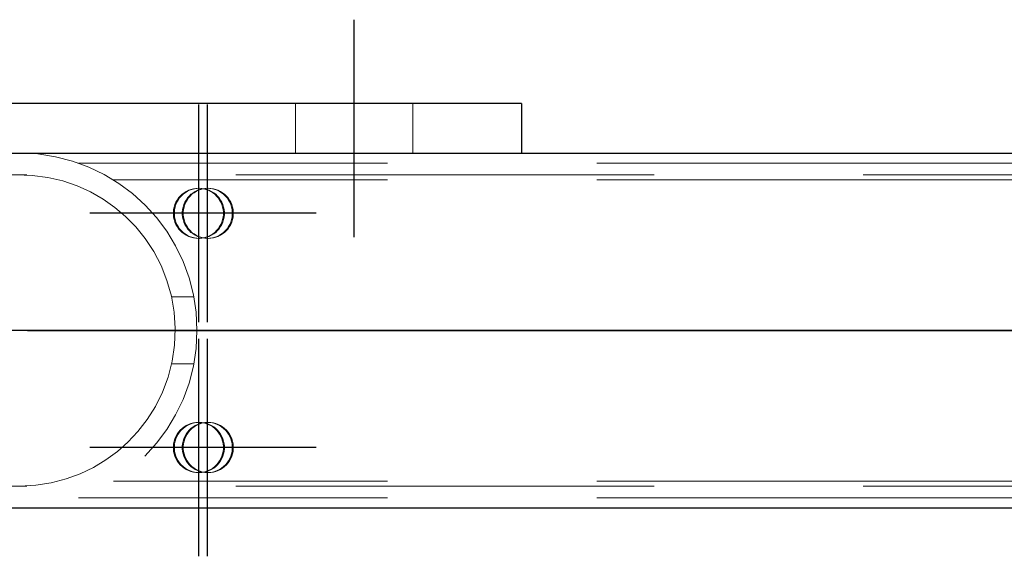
# Model space of a CAD drawing. Header units: millimetres. Extents: x -851 to 2, y 9346 to 10016.
# Tile 152 of 256: x -583.87 to -577.98, y 9391.58 to 9394.79. Entities that reach past the tile are written whole.
import ezdxf

# ---------------------------------------------------------------- set-up
doc = ezdxf.new("R2010")
doc.units = ezdxf.units.MM
doc.header["$LTSCALE"] = 10
doc.linetypes.add('HIDDEN', pattern=[0.375, 0.25, -0.125])
doc.linetypes.add('MITTE', pattern=[2, 1.25, -0.25, 0.25, -0.25])
for name, color, linetype, lineweight in [('PS_Hidden', 2, 'HIDDEN', 9), ('PS_Shape', 161, 'Continuous', 30), ('PS_SOLID', 7, 'Continuous', 30)]:
    doc.layers.add(name, color=color, linetype=linetype, lineweight=lineweight)
doc.layers.add('PS_Mid', color=5, linetype='MITTE')

# ---------------------------------------------------------------- blocks, each defined once
blk = doc.blocks.new('*X1129')
at = {"layer": 'PS_Hidden', "color": 2, "linetype": 'HIDDEN'}
for p, q in [((-582.2184, 9394.2892), (-582.2184, 9393.9892)), ((-581.5184, 9394.2892), (-581.5184, 9393.9892)), ((-580.8684, 9393.992), (-580.8684, 9393.9892)), ((-586.8684, 9393.9892), (-580.8684, 9393.9892)), ((-574.1684, 9393.932), (-583.5168, 9393.932)), ((-781.326, 9393.862), (-486.126, 9393.862)), ((-583.7929, 9393.859), (-583.89, 9393.8618)), ((-583.6997, 9393.8466), (-583.7929, 9393.859)), ((-583.6105, 9393.8256), (-583.6997, 9393.8466)), ((-583.5254, 9393.7965), (-583.6105, 9393.8256)), ((-574.1684, 9393.832), (-583.3084, 9393.832)), ((-583.4447, 9393.7598), (-583.5254, 9393.7965)), ((-583.369, 9393.7165), (-583.4447, 9393.7598)), ((-582.8727, 9393.7632), (-582.8855, 9393.7552)), ((-582.8796, 9393.7552), (-582.8667, 9393.7632)), ((-582.8591, 9393.7699), (-582.8727, 9393.7632)), ((-582.8667, 9393.7632), (-582.8531, 9393.7699)), ((-582.8448, 9393.7752), (-582.8591, 9393.7699)), ((-582.8531, 9393.7699), (-582.8389, 9393.7752)), ((-582.8301, 9393.779), (-582.8448, 9393.7752)), ((-582.8389, 9393.7752), (-582.8242, 9393.779)), ((-582.8193, 9393.7632), (-582.8322, 9393.7552)), ((-582.8152, 9393.7813), (-582.8301, 9393.779)), ((-582.8262, 9393.7552), (-582.8134, 9393.7632)), ((-582.8242, 9393.779), (-582.8092, 9393.7813)), ((-582.8057, 9393.7699), (-582.8193, 9393.7632)), ((-582.8, 9393.782), (-582.8152, 9393.7813)), ((-582.8134, 9393.7632), (-582.7998, 9393.7699)), ((-582.8092, 9393.7813), (-582.7941, 9393.782)), ((-582.7915, 9393.7752), (-582.8057, 9393.7699)), ((-582.7849, 9393.7813), (-582.8, 9393.782)), ((-582.7941, 9393.782), (-582.8, 9393.782)), ((-582.7998, 9393.7699), (-582.7855, 9393.7752)), ((-582.7941, 9393.782), (-582.7789, 9393.7813)), ((-582.7768, 9393.779), (-582.7915, 9393.7752)), ((-582.7855, 9393.7752), (-582.7708, 9393.779)), ((-582.7699, 9393.779), (-582.7849, 9393.7813)), ((-582.7789, 9393.7813), (-582.7639, 9393.779)), ((-582.7618, 9393.7813), (-582.7768, 9393.779)), ((-582.7708, 9393.779), (-582.7559, 9393.7813)), ((-582.7552, 9393.7752), (-582.7699, 9393.779)), ((-582.7639, 9393.779), (-582.7492, 9393.7752)), ((-582.7466, 9393.782), (-582.7618, 9393.7813)), ((-582.7559, 9393.7813), (-582.7407, 9393.782)), ((-582.741, 9393.7699), (-582.7552, 9393.7752)), ((-582.7492, 9393.7752), (-582.735, 9393.7699)), ((-582.7315, 9393.7813), (-582.7466, 9393.782)), ((-582.7407, 9393.782), (-582.7466, 9393.782)), ((-582.7273, 9393.7632), (-582.741, 9393.7699)), ((-582.7407, 9393.782), (-582.7256, 9393.7813)), ((-582.735, 9393.7699), (-582.7214, 9393.7632)), ((-582.7165, 9393.779), (-582.7315, 9393.7813)), ((-582.7145, 9393.7552), (-582.7273, 9393.7632)), ((-582.7256, 9393.7813), (-582.7106, 9393.779)), ((-582.7214, 9393.7632), (-582.7085, 9393.7552)), ((-582.7018, 9393.7752), (-582.7165, 9393.779)), ((-582.7106, 9393.779), (-582.6959, 9393.7752)), ((-582.6876, 9393.7699), (-582.7018, 9393.7752)), ((-582.6959, 9393.7752), (-582.6817, 9393.7699)), ((-582.674, 9393.7632), (-582.6876, 9393.7699)), ((-582.6817, 9393.7699), (-582.668, 9393.7632)), ((-582.6611, 9393.7552), (-582.674, 9393.7632)), ((-582.668, 9393.7632), (-582.6552, 9393.7552)), ((-583.299, 9393.6673), (-583.369, 9393.7165)), ((-582.9344, 9393.6981), (-582.9404, 9393.6841)), ((-582.9345, 9393.6841), (-582.9285, 9393.6981)), ((-582.9271, 9393.7114), (-582.9344, 9393.6981)), ((-582.9285, 9393.6981), (-582.9211, 9393.7114)), ((-582.9184, 9393.7239), (-582.9271, 9393.7114)), ((-582.9211, 9393.7114), (-582.9125, 9393.7239)), ((-582.9085, 9393.7354), (-582.9184, 9393.7239)), ((-582.9125, 9393.7239), (-582.9026, 9393.7354)), ((-582.8975, 9393.7459), (-582.9085, 9393.7354)), ((-582.9026, 9393.7354), (-582.8916, 9393.7459)), ((-582.8855, 9393.7552), (-582.8975, 9393.7459)), ((-582.8916, 9393.7459), (-582.8796, 9393.7552)), ((-582.8811, 9393.6981), (-582.887, 9393.6841)), ((-582.8737, 9393.7114), (-582.8811, 9393.6981)), ((-582.8811, 9393.6841), (-582.8751, 9393.6981)), ((-582.8751, 9393.6981), (-582.8678, 9393.7114)), ((-582.865, 9393.7239), (-582.8737, 9393.7114)), ((-582.8678, 9393.7114), (-582.8591, 9393.7239)), ((-582.8552, 9393.7354), (-582.865, 9393.7239)), ((-582.8591, 9393.7239), (-582.8492, 9393.7354)), ((-582.8442, 9393.7459), (-582.8552, 9393.7354)), ((-582.8492, 9393.7354), (-582.8382, 9393.7459)), ((-582.8322, 9393.7552), (-582.8442, 9393.7459)), ((-582.8382, 9393.7459), (-582.8262, 9393.7552)), ((-582.7025, 9393.7459), (-582.7145, 9393.7552)), ((-582.7085, 9393.7552), (-582.6965, 9393.7459)), ((-582.6915, 9393.7354), (-582.7025, 9393.7459)), ((-582.6965, 9393.7459), (-582.6855, 9393.7354)), ((-582.6816, 9393.7239), (-582.6915, 9393.7354)), ((-582.6855, 9393.7354), (-582.6757, 9393.7239)), ((-582.6729, 9393.7114), (-582.6816, 9393.7239)), ((-582.6757, 9393.7239), (-582.667, 9393.7114)), ((-582.6656, 9393.6981), (-582.6729, 9393.7114)), ((-582.667, 9393.7114), (-582.6596, 9393.6981)), ((-582.6596, 9393.6841), (-582.6656, 9393.6981)), ((-582.6491, 9393.7459), (-582.6611, 9393.7552)), ((-582.6596, 9393.6981), (-582.6537, 9393.6841)), ((-582.6552, 9393.7552), (-582.6432, 9393.7459)), ((-582.6381, 9393.7354), (-582.6491, 9393.7459)), ((-582.6432, 9393.7459), (-582.6322, 9393.7354)), ((-582.6282, 9393.7239), (-582.6381, 9393.7354)), ((-582.6322, 9393.7354), (-582.6223, 9393.7239)), ((-582.6196, 9393.7114), (-582.6282, 9393.7239)), ((-582.6223, 9393.7239), (-582.6136, 9393.7114)), ((-582.6122, 9393.6981), (-582.6196, 9393.7114)), ((-582.6136, 9393.7114), (-582.6063, 9393.6981)), ((-582.6062, 9393.6841), (-582.6122, 9393.6981)), ((-582.6063, 9393.6981), (-582.6003, 9393.6841)), ((-583.2349, 9393.6129), (-583.299, 9393.6673)), ((-582.948, 9393.6548), (-582.9495, 9393.6396)), ((-582.9495, 9393.6396), (-582.9495, 9393.6244)), ((-582.945, 9393.6696), (-582.948, 9393.6548)), ((-582.9404, 9393.6841), (-582.945, 9393.6696)), ((-582.9436, 9393.6396), (-582.9421, 9393.6548)), ((-582.9436, 9393.6244), (-582.9436, 9393.6396)), ((-582.9421, 9393.6548), (-582.939, 9393.6696)), ((-582.939, 9393.6696), (-582.9345, 9393.6841)), ((-582.8946, 9393.6548), (-582.8962, 9393.6396)), ((-582.8962, 9393.6396), (-582.8962, 9393.6244)), ((-582.8916, 9393.6696), (-582.8946, 9393.6548)), ((-582.887, 9393.6841), (-582.8916, 9393.6696)), ((-582.8902, 9393.6396), (-582.8887, 9393.6548)), ((-582.8902, 9393.6244), (-582.8902, 9393.6396)), ((-582.8887, 9393.6548), (-582.8857, 9393.6696)), ((-582.8857, 9393.6696), (-582.8811, 9393.6841)), ((-582.655, 9393.6696), (-582.6596, 9393.6841)), ((-582.652, 9393.6548), (-582.655, 9393.6696)), ((-582.6537, 9393.6841), (-582.6491, 9393.6696)), ((-582.6505, 9393.6396), (-582.652, 9393.6548)), ((-582.6505, 9393.6244), (-582.6505, 9393.6396)), ((-582.6491, 9393.6696), (-582.6461, 9393.6548)), ((-582.6461, 9393.6548), (-582.6445, 9393.6396)), ((-582.6445, 9393.6396), (-582.6445, 9393.6244)), ((-582.6017, 9393.6696), (-582.6062, 9393.6841)), ((-582.5986, 9393.6548), (-582.6017, 9393.6696)), ((-582.6003, 9393.6841), (-582.5957, 9393.6696)), ((-582.5971, 9393.6396), (-582.5986, 9393.6548)), ((-582.5971, 9393.6244), (-582.5971, 9393.6396)), ((-582.5957, 9393.6696), (-582.5927, 9393.6548)), ((-582.5927, 9393.6548), (-582.5912, 9393.6396)), ((-582.5912, 9393.6396), (-582.5912, 9393.6244)), ((-583.1742, 9393.5506), (-583.2349, 9393.6129)), ((-582.9495, 9393.6244), (-582.948, 9393.6093)), ((-582.948, 9393.6093), (-582.945, 9393.5944)), ((-582.945, 9393.5944), (-582.9404, 9393.5799)), ((-582.9421, 9393.6093), (-582.9436, 9393.6244)), ((-582.939, 9393.5944), (-582.9421, 9393.6093)), ((-582.9404, 9393.5799), (-582.9344, 9393.566)), ((-582.9345, 9393.5799), (-582.939, 9393.5944)), ((-582.9285, 9393.566), (-582.9345, 9393.5799)), ((-582.8962, 9393.6244), (-582.8946, 9393.6093)), ((-582.8946, 9393.6093), (-582.8916, 9393.5944)), ((-582.8916, 9393.5944), (-582.887, 9393.5799)), ((-582.8887, 9393.6093), (-582.8902, 9393.6244)), ((-582.8857, 9393.5944), (-582.8887, 9393.6093)), ((-582.887, 9393.5799), (-582.8811, 9393.566)), ((-582.8811, 9393.5799), (-582.8857, 9393.5944)), ((-582.8751, 9393.566), (-582.8811, 9393.5799)), ((-582.6656, 9393.566), (-582.6596, 9393.5799)), ((-582.6596, 9393.5799), (-582.655, 9393.5944)), ((-582.6537, 9393.5799), (-582.6596, 9393.566)), ((-582.655, 9393.5944), (-582.652, 9393.6093)), ((-582.6491, 9393.5944), (-582.6537, 9393.5799)), ((-582.652, 9393.6093), (-582.6505, 9393.6244)), ((-582.6461, 9393.6093), (-582.6491, 9393.5944)), ((-582.6445, 9393.6244), (-582.6461, 9393.6093)), ((-582.6122, 9393.566), (-582.6062, 9393.5799)), ((-582.6003, 9393.5799), (-582.6063, 9393.566)), ((-582.6062, 9393.5799), (-582.6017, 9393.5944)), ((-582.6017, 9393.5944), (-582.5986, 9393.6093)), ((-582.5957, 9393.5944), (-582.6003, 9393.5799)), ((-582.5986, 9393.6093), (-582.5971, 9393.6244)), ((-582.5927, 9393.6093), (-582.5957, 9393.5944)), ((-582.5912, 9393.6244), (-582.5927, 9393.6093)), ((-583.1178, 9393.4808), (-583.1742, 9393.5506)), ((-582.9344, 9393.566), (-582.9271, 9393.5527)), ((-582.9211, 9393.5527), (-582.9285, 9393.566)), ((-582.9271, 9393.5527), (-582.9184, 9393.5402)), ((-582.9125, 9393.5402), (-582.9211, 9393.5527)), ((-582.9184, 9393.5402), (-582.9085, 9393.5287)), ((-582.9026, 9393.5287), (-582.9125, 9393.5402)), ((-582.9085, 9393.5287), (-582.8975, 9393.5182)), ((-582.8916, 9393.5182), (-582.9026, 9393.5287)), ((-582.8811, 9393.566), (-582.8737, 9393.5527)), ((-582.8678, 9393.5527), (-582.8751, 9393.566)), ((-582.8737, 9393.5527), (-582.865, 9393.5402)), ((-582.8591, 9393.5402), (-582.8678, 9393.5527)), ((-582.865, 9393.5402), (-582.8552, 9393.5287)), ((-582.8492, 9393.5287), (-582.8591, 9393.5402)), ((-582.8552, 9393.5287), (-582.8442, 9393.5182)), ((-582.8382, 9393.5182), (-582.8492, 9393.5287)), ((-582.7025, 9393.5182), (-582.6915, 9393.5287)), ((-582.6855, 9393.5287), (-582.6965, 9393.5182)), ((-582.6915, 9393.5287), (-582.6816, 9393.5402)), ((-582.6757, 9393.5402), (-582.6855, 9393.5287)), ((-582.6816, 9393.5402), (-582.6729, 9393.5527)), ((-582.667, 9393.5527), (-582.6757, 9393.5402)), ((-582.6729, 9393.5527), (-582.6656, 9393.566)), ((-582.6596, 9393.566), (-582.667, 9393.5527)), ((-582.6491, 9393.5182), (-582.6381, 9393.5287)), ((-582.6322, 9393.5287), (-582.6432, 9393.5182)), ((-582.6381, 9393.5287), (-582.6282, 9393.5402)), ((-582.6223, 9393.5402), (-582.6322, 9393.5287)), ((-582.6282, 9393.5402), (-582.6196, 9393.5527)), ((-582.6136, 9393.5527), (-582.6223, 9393.5402)), ((-582.6196, 9393.5527), (-582.6122, 9393.566)), ((-582.6063, 9393.566), (-582.6136, 9393.5527)), ((-583.067, 9393.4038), (-583.1178, 9393.4808)), ((-582.8975, 9393.5182), (-582.8855, 9393.5089)), ((-582.8796, 9393.5089), (-582.8916, 9393.5182)), ((-582.8855, 9393.5089), (-582.8727, 9393.5009)), ((-582.8667, 9393.5009), (-582.8796, 9393.5089)), ((-582.8727, 9393.5009), (-582.8591, 9393.4942)), ((-582.8531, 9393.4942), (-582.8667, 9393.5009)), ((-582.8591, 9393.4942), (-582.8448, 9393.4889)), ((-582.8389, 9393.4889), (-582.8531, 9393.4942)), ((-582.8448, 9393.4889), (-582.8301, 9393.4851)), ((-582.8442, 9393.5182), (-582.8322, 9393.5089)), ((-582.8242, 9393.4851), (-582.8389, 9393.4889)), ((-582.8262, 9393.5089), (-582.8382, 9393.5182)), ((-582.8322, 9393.5089), (-582.8193, 9393.5009)), ((-582.8301, 9393.4851), (-582.8152, 9393.4828)), ((-582.8134, 9393.5009), (-582.8262, 9393.5089)), ((-582.8092, 9393.4828), (-582.8242, 9393.4851)), ((-582.8193, 9393.5009), (-582.8057, 9393.4942)), ((-582.8152, 9393.4828), (-582.8, 9393.482)), ((-582.7998, 9393.4942), (-582.8134, 9393.5009)), ((-582.7941, 9393.482), (-582.8092, 9393.4828)), ((-582.8057, 9393.4942), (-582.7915, 9393.4889)), ((-582.8, 9393.482), (-582.7849, 9393.4828)), ((-582.7941, 9393.482), (-582.8, 9393.482)), ((-582.7855, 9393.4889), (-582.7998, 9393.4942)), ((-582.7789, 9393.4828), (-582.7941, 9393.482)), ((-582.7915, 9393.4889), (-582.7768, 9393.4851)), ((-582.7708, 9393.4851), (-582.7855, 9393.4889)), ((-582.7849, 9393.4828), (-582.7699, 9393.4851)), ((-582.7639, 9393.4851), (-582.7789, 9393.4828)), ((-582.7768, 9393.4851), (-582.7618, 9393.4828)), ((-582.7559, 9393.4828), (-582.7708, 9393.4851)), ((-582.7699, 9393.4851), (-582.7552, 9393.4889)), ((-582.7492, 9393.4889), (-582.7639, 9393.4851)), ((-582.7618, 9393.4828), (-582.7466, 9393.482)), ((-582.7407, 9393.482), (-582.7559, 9393.4828)), ((-582.7552, 9393.4889), (-582.741, 9393.4942)), ((-582.735, 9393.4942), (-582.7492, 9393.4889)), ((-582.7466, 9393.482), (-582.7315, 9393.4828)), ((-582.7407, 9393.482), (-582.7466, 9393.482)), ((-582.741, 9393.4942), (-582.7273, 9393.5009)), ((-582.7256, 9393.4828), (-582.7407, 9393.482)), ((-582.7214, 9393.5009), (-582.735, 9393.4942)), ((-582.7315, 9393.4828), (-582.7165, 9393.4851)), ((-582.7273, 9393.5009), (-582.7145, 9393.5089)), ((-582.7106, 9393.4851), (-582.7256, 9393.4828)), ((-582.7085, 9393.5089), (-582.7214, 9393.5009)), ((-582.7165, 9393.4851), (-582.7018, 9393.4889)), ((-582.7145, 9393.5089), (-582.7025, 9393.5182)), ((-582.6959, 9393.4889), (-582.7106, 9393.4851)), ((-582.6965, 9393.5182), (-582.7085, 9393.5089)), ((-582.7018, 9393.4889), (-582.6876, 9393.4942)), ((-582.6817, 9393.4942), (-582.6959, 9393.4889)), ((-582.6876, 9393.4942), (-582.674, 9393.5009)), ((-582.668, 9393.5009), (-582.6817, 9393.4942)), ((-582.674, 9393.5009), (-582.6611, 9393.5089)), ((-582.6552, 9393.5089), (-582.668, 9393.5009)), ((-582.6611, 9393.5089), (-582.6491, 9393.5182)), ((-582.6432, 9393.5182), (-582.6552, 9393.5089)), ((-583.0233, 9393.3204), (-583.067, 9393.4038)), ((-582.9878, 9393.2312), (-583.0233, 9393.3204)), ((-582.9614, 9393.1377), (-582.9878, 9393.2312)), ((-582.9448, 9393.0411), (-582.9614, 9393.1377)), ((-582.8274, 9393.132), (-582.9601, 9393.132)), ((-582.9384, 9392.9428), (-582.9448, 9393.0411)), ((-582.9425, 9392.8445), (-582.9384, 9392.9428)), ((-582.9569, 9392.7474), (-582.9425, 9392.8445)), ((-582.9812, 9392.653), (-582.9569, 9392.7474)), ((-582.8274, 9392.732), (-582.9601, 9392.732)), ((-583.0148, 9392.5628), (-582.9812, 9392.653)), ((-583.0568, 9392.478), (-583.0148, 9392.5628)), ((-583.1061, 9392.3996), (-583.0568, 9392.478)), ((-583.1614, 9392.3281), (-583.1061, 9392.3996)), ((-582.8975, 9392.3459), (-582.9085, 9392.3354)), ((-582.9026, 9392.3354), (-582.8916, 9392.3459)), ((-582.8855, 9392.3552), (-582.8975, 9392.3459)), ((-582.8916, 9392.3459), (-582.8796, 9392.3552)), ((-582.8727, 9392.3632), (-582.8855, 9392.3552)), ((-582.8796, 9392.3552), (-582.8667, 9392.3632)), ((-582.8591, 9392.3699), (-582.8727, 9392.3632)), ((-582.8667, 9392.3632), (-582.8531, 9392.3699)), ((-582.8448, 9392.3752), (-582.8591, 9392.3699)), ((-582.8442, 9392.3459), (-582.8552, 9392.3354)), ((-582.8531, 9392.3699), (-582.8389, 9392.3752)), ((-582.8492, 9392.3354), (-582.8382, 9392.3459)), ((-582.8301, 9392.379), (-582.8448, 9392.3752)), ((-582.8322, 9392.3552), (-582.8442, 9392.3459)), ((-582.8389, 9392.3752), (-582.8242, 9392.379)), ((-582.8382, 9392.3459), (-582.8262, 9392.3552)), ((-582.8193, 9392.3632), (-582.8322, 9392.3552)), ((-582.8152, 9392.3813), (-582.8301, 9392.379)), ((-582.8262, 9392.3552), (-582.8134, 9392.3632)), ((-582.8242, 9392.379), (-582.8092, 9392.3813)), ((-582.8057, 9392.3699), (-582.8193, 9392.3632)), ((-582.8, 9392.382), (-582.8152, 9392.3813)), ((-582.8134, 9392.3632), (-582.7998, 9392.3699)), ((-582.8092, 9392.3813), (-582.7941, 9392.382)), ((-582.7915, 9392.3752), (-582.8057, 9392.3699)), ((-582.7849, 9392.3813), (-582.8, 9392.382)), ((-582.7941, 9392.382), (-582.8, 9392.382)), ((-582.7998, 9392.3699), (-582.7855, 9392.3752)), ((-582.7941, 9392.382), (-582.7789, 9392.3813)), ((-582.7768, 9392.379), (-582.7915, 9392.3752)), ((-582.7855, 9392.3752), (-582.7708, 9392.379)), ((-582.7699, 9392.379), (-582.7849, 9392.3813)), ((-582.7789, 9392.3813), (-582.7639, 9392.379)), ((-582.7618, 9392.3813), (-582.7768, 9392.379)), ((-582.7708, 9392.379), (-582.7559, 9392.3813)), ((-582.7552, 9392.3752), (-582.7699, 9392.379)), ((-582.7639, 9392.379), (-582.7492, 9392.3752)), ((-582.7466, 9392.382), (-582.7618, 9392.3813)), ((-582.7559, 9392.3813), (-582.7407, 9392.382)), ((-582.741, 9392.3699), (-582.7552, 9392.3752)), ((-582.7492, 9392.3752), (-582.735, 9392.3699)), ((-582.7315, 9392.3813), (-582.7466, 9392.382)), ((-582.7407, 9392.382), (-582.7466, 9392.382)), ((-582.7273, 9392.3632), (-582.741, 9392.3699)), ((-582.7407, 9392.382), (-582.7256, 9392.3813)), ((-582.735, 9392.3699), (-582.7214, 9392.3632)), ((-582.7165, 9392.379), (-582.7315, 9392.3813)), ((-582.7145, 9392.3552), (-582.7273, 9392.3632)), ((-582.7256, 9392.3813), (-582.7106, 9392.379)), ((-582.7214, 9392.3632), (-582.7085, 9392.3552)), ((-582.7018, 9392.3752), (-582.7165, 9392.379)), ((-582.7025, 9392.3459), (-582.7145, 9392.3552)), ((-582.7106, 9392.379), (-582.6959, 9392.3752)), ((-582.7085, 9392.3552), (-582.6965, 9392.3459)), ((-582.6915, 9392.3354), (-582.7025, 9392.3459)), ((-582.6876, 9392.3699), (-582.7018, 9392.3752)), ((-582.6965, 9392.3459), (-582.6855, 9392.3354)), ((-582.6959, 9392.3752), (-582.6817, 9392.3699)), ((-582.674, 9392.3632), (-582.6876, 9392.3699)), ((-582.6817, 9392.3699), (-582.668, 9392.3632)), ((-582.6611, 9392.3552), (-582.674, 9392.3632)), ((-582.668, 9392.3632), (-582.6552, 9392.3552)), ((-582.6491, 9392.3459), (-582.6611, 9392.3552)), ((-582.6552, 9392.3552), (-582.6432, 9392.3459)), ((-582.6381, 9392.3354), (-582.6491, 9392.3459)), ((-582.6432, 9392.3459), (-582.6322, 9392.3354)), ((-583.2213, 9392.2642), (-583.1614, 9392.3281)), ((-582.9344, 9392.2981), (-582.9404, 9392.2841)), ((-582.9345, 9392.2841), (-582.9285, 9392.2981)), ((-582.9271, 9392.3114), (-582.9344, 9392.2981)), ((-582.9285, 9392.2981), (-582.9211, 9392.3114)), ((-582.9184, 9392.3239), (-582.9271, 9392.3114)), ((-582.9211, 9392.3114), (-582.9125, 9392.3239)), ((-582.9085, 9392.3354), (-582.9184, 9392.3239)), ((-582.9125, 9392.3239), (-582.9026, 9392.3354)), ((-582.8811, 9392.2981), (-582.887, 9392.2841)), ((-582.8737, 9392.3114), (-582.8811, 9392.2981)), ((-582.8811, 9392.2841), (-582.8751, 9392.2981)), ((-582.8751, 9392.2981), (-582.8678, 9392.3114)), ((-582.865, 9392.3239), (-582.8737, 9392.3114)), ((-582.8678, 9392.3114), (-582.8591, 9392.3239)), ((-582.8552, 9392.3354), (-582.865, 9392.3239)), ((-582.8591, 9392.3239), (-582.8492, 9392.3354)), ((-582.6816, 9392.3239), (-582.6915, 9392.3354)), ((-582.6855, 9392.3354), (-582.6757, 9392.3239)), ((-582.6729, 9392.3114), (-582.6816, 9392.3239)), ((-582.6757, 9392.3239), (-582.667, 9392.3114)), ((-582.6656, 9392.2981), (-582.6729, 9392.3114)), ((-582.667, 9392.3114), (-582.6596, 9392.2981)), ((-582.6596, 9392.2841), (-582.6656, 9392.2981)), ((-582.6596, 9392.2981), (-582.6537, 9392.2841)), ((-582.6282, 9392.3239), (-582.6381, 9392.3354)), ((-582.6322, 9392.3354), (-582.6223, 9392.3239)), ((-582.6196, 9392.3114), (-582.6282, 9392.3239)), ((-582.6223, 9392.3239), (-582.6136, 9392.3114)), ((-582.6122, 9392.2981), (-582.6196, 9392.3114)), ((-582.6136, 9392.3114), (-582.6063, 9392.2981)), ((-582.6062, 9392.2841), (-582.6122, 9392.2981)), ((-582.6063, 9392.2981), (-582.6003, 9392.2841)), ((-583.2845, 9392.2082), (-583.2213, 9392.2642)), ((-582.948, 9392.2548), (-582.9495, 9392.2396)), ((-582.9495, 9392.2396), (-582.9495, 9392.2244)), ((-582.945, 9392.2696), (-582.948, 9392.2548)), ((-582.9404, 9392.2841), (-582.945, 9392.2696)), ((-582.9436, 9392.2396), (-582.9421, 9392.2548)), ((-582.9436, 9392.2244), (-582.9436, 9392.2396)), ((-582.9421, 9392.2548), (-582.939, 9392.2696)), ((-582.939, 9392.2696), (-582.9345, 9392.2841)), ((-582.8946, 9392.2548), (-582.8962, 9392.2396)), ((-582.8962, 9392.2396), (-582.8962, 9392.2244)), ((-582.8916, 9392.2696), (-582.8946, 9392.2548)), ((-582.887, 9392.2841), (-582.8916, 9392.2696)), ((-582.8902, 9392.2396), (-582.8887, 9392.2548)), ((-582.8902, 9392.2244), (-582.8902, 9392.2396)), ((-582.8887, 9392.2548), (-582.8857, 9392.2696)), ((-582.8857, 9392.2696), (-582.8811, 9392.2841)), ((-582.655, 9392.2696), (-582.6596, 9392.2841)), ((-582.652, 9392.2548), (-582.655, 9392.2696)), ((-582.6537, 9392.2841), (-582.6491, 9392.2696)), ((-582.6505, 9392.2396), (-582.652, 9392.2548)), ((-582.6505, 9392.2244), (-582.6505, 9392.2396)), ((-582.6491, 9392.2696), (-582.6461, 9392.2548)), ((-582.6461, 9392.2548), (-582.6445, 9392.2396)), ((-582.6445, 9392.2396), (-582.6445, 9392.2244)), ((-582.6017, 9392.2696), (-582.6062, 9392.2841)), ((-582.5986, 9392.2548), (-582.6017, 9392.2696)), ((-582.6003, 9392.2841), (-582.5957, 9392.2696)), ((-582.5971, 9392.2396), (-582.5986, 9392.2548)), ((-582.5971, 9392.2244), (-582.5971, 9392.2396)), ((-582.5957, 9392.2696), (-582.5927, 9392.2548)), ((-582.5927, 9392.2548), (-582.5912, 9392.2396)), ((-582.5912, 9392.2396), (-582.5912, 9392.2244)), ((-583.3531, 9392.1579), (-583.2845, 9392.2082)), ((-582.9495, 9392.2244), (-582.948, 9392.2093)), ((-582.948, 9392.2093), (-582.945, 9392.1944)), ((-582.945, 9392.1944), (-582.9404, 9392.1799)), ((-582.9421, 9392.2093), (-582.9436, 9392.2244)), ((-582.939, 9392.1944), (-582.9421, 9392.2093)), ((-582.9404, 9392.1799), (-582.9344, 9392.166)), ((-582.9345, 9392.1799), (-582.939, 9392.1944)), ((-582.9285, 9392.166), (-582.9345, 9392.1799)), ((-582.8962, 9392.2244), (-582.8946, 9392.2093)), ((-582.8946, 9392.2093), (-582.8916, 9392.1944)), ((-582.8916, 9392.1944), (-582.887, 9392.1799)), ((-582.8887, 9392.2093), (-582.8902, 9392.2244)), ((-582.8857, 9392.1944), (-582.8887, 9392.2093)), ((-582.887, 9392.1799), (-582.8811, 9392.166)), ((-582.8811, 9392.1799), (-582.8857, 9392.1944)), ((-582.8751, 9392.166), (-582.8811, 9392.1799)), ((-582.6656, 9392.166), (-582.6596, 9392.1799)), ((-582.6596, 9392.1799), (-582.655, 9392.1944)), ((-582.6537, 9392.1799), (-582.6596, 9392.166)), ((-582.655, 9392.1944), (-582.652, 9392.2093)), ((-582.6491, 9392.1944), (-582.6537, 9392.1799)), ((-582.652, 9392.2093), (-582.6505, 9392.2244)), ((-582.6461, 9392.2093), (-582.6491, 9392.1944)), ((-582.6445, 9392.2244), (-582.6461, 9392.2093)), ((-582.6122, 9392.166), (-582.6062, 9392.1799)), ((-582.6003, 9392.1799), (-582.6063, 9392.166)), ((-582.6062, 9392.1799), (-582.6017, 9392.1944)), ((-582.6017, 9392.1944), (-582.5986, 9392.2093)), ((-582.5957, 9392.1944), (-582.6003, 9392.1799)), ((-582.5986, 9392.2093), (-582.5971, 9392.2244)), ((-582.5927, 9392.2093), (-582.5957, 9392.1944)), ((-582.5912, 9392.2244), (-582.5927, 9392.2093)), ((-583.5073, 9392.075), (-583.4276, 9392.1132)), ((-583.4276, 9392.1132), (-583.3531, 9392.1579)), ((-582.9344, 9392.166), (-582.9271, 9392.1527)), ((-582.9211, 9392.1527), (-582.9285, 9392.166)), ((-582.9271, 9392.1527), (-582.9184, 9392.1402)), ((-582.9125, 9392.1402), (-582.9211, 9392.1527)), ((-582.9184, 9392.1402), (-582.9085, 9392.1287)), ((-582.9026, 9392.1287), (-582.9125, 9392.1402)), ((-582.9085, 9392.1287), (-582.8975, 9392.1182)), ((-582.8916, 9392.1182), (-582.9026, 9392.1287)), ((-582.8975, 9392.1182), (-582.8855, 9392.1089)), ((-582.8796, 9392.1089), (-582.8916, 9392.1182)), ((-582.8855, 9392.1089), (-582.8727, 9392.1009)), ((-582.8811, 9392.166), (-582.8737, 9392.1527)), ((-582.8667, 9392.1009), (-582.8796, 9392.1089)), ((-582.8678, 9392.1527), (-582.8751, 9392.166)), ((-582.8737, 9392.1527), (-582.865, 9392.1402)), ((-582.8591, 9392.1402), (-582.8678, 9392.1527)), ((-582.865, 9392.1402), (-582.8552, 9392.1287)), ((-582.8492, 9392.1287), (-582.8591, 9392.1402)), ((-582.8552, 9392.1287), (-582.8442, 9392.1182)), ((-582.8382, 9392.1182), (-582.8492, 9392.1287)), ((-582.8442, 9392.1182), (-582.8322, 9392.1089)), ((-582.8262, 9392.1089), (-582.8382, 9392.1182)), ((-582.8322, 9392.1089), (-582.8193, 9392.1009)), ((-582.8134, 9392.1009), (-582.8262, 9392.1089)), ((-582.7273, 9392.1009), (-582.7145, 9392.1089)), ((-582.7085, 9392.1089), (-582.7214, 9392.1009)), ((-582.7145, 9392.1089), (-582.7025, 9392.1182)), ((-582.6965, 9392.1182), (-582.7085, 9392.1089)), ((-582.7025, 9392.1182), (-582.6915, 9392.1287)), ((-582.6855, 9392.1287), (-582.6965, 9392.1182)), ((-582.6915, 9392.1287), (-582.6816, 9392.1402)), ((-582.6757, 9392.1402), (-582.6855, 9392.1287)), ((-582.6816, 9392.1402), (-582.6729, 9392.1527)), ((-582.667, 9392.1527), (-582.6757, 9392.1402)), ((-582.674, 9392.1009), (-582.6611, 9392.1089)), ((-582.6729, 9392.1527), (-582.6656, 9392.166)), ((-582.6552, 9392.1089), (-582.668, 9392.1009)), ((-582.6596, 9392.166), (-582.667, 9392.1527)), ((-582.6611, 9392.1089), (-582.6491, 9392.1182)), ((-582.6432, 9392.1182), (-582.6552, 9392.1089)), ((-582.6491, 9392.1182), (-582.6381, 9392.1287)), ((-582.6322, 9392.1287), (-582.6432, 9392.1182)), ((-582.6381, 9392.1287), (-582.6282, 9392.1402)), ((-582.6223, 9392.1402), (-582.6322, 9392.1287)), ((-582.6282, 9392.1402), (-582.6196, 9392.1527)), ((-582.6136, 9392.1527), (-582.6223, 9392.1402)), ((-582.6196, 9392.1527), (-582.6122, 9392.166)), ((-582.6063, 9392.166), (-582.6136, 9392.1527)), ((-583.5915, 9392.0442), (-583.5073, 9392.075)), ((-582.8727, 9392.1009), (-582.8591, 9392.0942)), ((-582.8531, 9392.0942), (-582.8667, 9392.1009)), ((-582.8591, 9392.0942), (-582.8448, 9392.0889)), ((-582.8389, 9392.0889), (-582.8531, 9392.0942)), ((-582.8448, 9392.0889), (-582.8301, 9392.0851)), ((-582.8242, 9392.0851), (-582.8389, 9392.0889)), ((-582.8301, 9392.0851), (-582.8152, 9392.0828)), ((-582.8092, 9392.0828), (-582.8242, 9392.0851)), ((-582.8193, 9392.1009), (-582.8057, 9392.0942)), ((-582.8152, 9392.0828), (-582.8, 9392.082)), ((-582.7998, 9392.0942), (-582.8134, 9392.1009)), ((-582.7941, 9392.082), (-582.8092, 9392.0828)), ((-582.8057, 9392.0942), (-582.7915, 9392.0889)), ((-582.8, 9392.082), (-582.7849, 9392.0828)), ((-582.7941, 9392.082), (-582.8, 9392.082)), ((-582.7855, 9392.0889), (-582.7998, 9392.0942)), ((-582.7789, 9392.0828), (-582.7941, 9392.082)), ((-582.7915, 9392.0889), (-582.7768, 9392.0851)), ((-582.7708, 9392.0851), (-582.7855, 9392.0889)), ((-582.7849, 9392.0828), (-582.7699, 9392.0851)), ((-582.7639, 9392.0851), (-582.7789, 9392.0828)), ((-582.7768, 9392.0851), (-582.7618, 9392.0828)), ((-582.7559, 9392.0828), (-582.7708, 9392.0851)), ((-582.7699, 9392.0851), (-582.7552, 9392.0889)), ((-582.7492, 9392.0889), (-582.7639, 9392.0851)), ((-582.7618, 9392.0828), (-582.7466, 9392.082)), ((-582.7407, 9392.082), (-582.7559, 9392.0828)), ((-582.7552, 9392.0889), (-582.741, 9392.0942)), ((-582.735, 9392.0942), (-582.7492, 9392.0889)), ((-582.7466, 9392.082), (-582.7315, 9392.0828)), ((-582.7407, 9392.082), (-582.7466, 9392.082)), ((-582.741, 9392.0942), (-582.7273, 9392.1009)), ((-582.7256, 9392.0828), (-582.7407, 9392.082)), ((-582.7214, 9392.1009), (-582.735, 9392.0942)), ((-582.7315, 9392.0828), (-582.7165, 9392.0851)), ((-582.7106, 9392.0851), (-582.7256, 9392.0828)), ((-582.7165, 9392.0851), (-582.7018, 9392.0889)), ((-582.6959, 9392.0889), (-582.7106, 9392.0851)), ((-582.7018, 9392.0889), (-582.6876, 9392.0942)), ((-582.6817, 9392.0942), (-582.6959, 9392.0889)), ((-582.6876, 9392.0942), (-582.674, 9392.1009)), ((-582.668, 9392.1009), (-582.6817, 9392.0942)), ((-781.326, 9392.002), (-486.126, 9392.002)), ((-583.8684, 9392.002), (-583.7721, 9392.007)), ((-583.7721, 9392.007), (-583.6798, 9392.0214)), ((-583.6798, 9392.0214), (-583.5915, 9392.0442)), ((-574.1684, 9392.032), (-583.3084, 9392.032)), ((-574.1684, 9391.932), (-583.5168, 9391.932))]:
    blk.add_line(p, q, dxfattribs=at)
at = {"layer": 'PS_Hidden', "extrusion": (0, 0, -1)}
blk.add_arc((583.8684, 9392.932), 1.06, 90, 270, dxfattribs=at)
at = {"layer": 'PS_Mid', "color": 5, "linetype": 'MITTE'}
for p, q in [((-581.8684, 9393.4892), (-581.8684, 9394.7892)), ((-581.8684, 9393.4892), (-581.8684, 9394.7892)), ((-582.8, 9394.282), (-582.8, 9392.982)), ((-582.7466, 9394.282), (-582.7466, 9392.982)), ((-582.15, 9393.632), (-583.45, 9393.632)), ((-582.0966, 9393.632), (-583.3966, 9393.632)), ((-783.8217, 9392.932), (-483.6304, 9392.932)), ((-581.6947, 9392.932), (-636.0421, 9392.932)), ((-531.6947, 9392.932), (-586.0421, 9392.932)), ((-583.8684, 9392.932), (-583.8684, 9392.932)), ((-583.4619, 9392.932), (-582.3084, 9392.932)), ((-582.8, 9392.882), (-582.8, 9391.582)), ((-582.7466, 9392.882), (-582.7466, 9391.582)), ((-582.15, 9392.232), (-583.45, 9392.232)), ((-582.0966, 9392.232), (-583.3966, 9392.232))]:
    blk.add_line(p, q, dxfattribs=at)
at = {"layer": 'PS_SOLID', "color": 7, "linetype": 'Continuous'}
for p, q in [((-580.8684, 9394.2892), (-586.8684, 9394.2892)), ((-580.8684, 9394.2892), (-580.8684, 9393.992)), ((-781.326, 9393.992), (-486.126, 9393.992)), ((-781.326, 9391.872), (-486.126, 9391.872))]:
    blk.add_line(p, q, dxfattribs=at)

msp = doc.modelspace()

# ---------------------------------------------------------------- block references
at = {"layer": 'PS_Shape', "color": 31}
msp.add_blockref('*X1129', (0, 0), dxfattribs=at)

doc.saveas('drawing.dxf')
